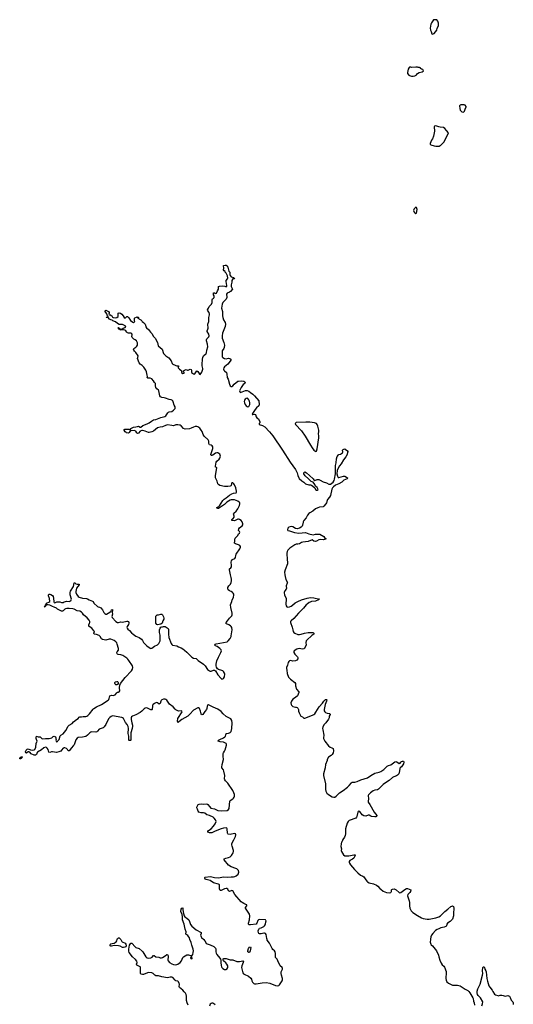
# Model space of a CAD drawing. Header units: inches. Extents: x 2221556 to 2384305, y 723442 to 892241.
# Tile 34 of 53: x 2289969 to 2301784, y 828452 to 852015. Entities that reach past the tile are written whole.
import ezdxf

# ---------------------------------------------------------------- set-up
doc = ezdxf.new("R2010")
doc.units = ezdxf.units.IN
doc.header["$MEASUREMENT"] = 0
for name, color, linetype in [('C2883', 7, 'Continuous'), ('C2892', 7, 'Continuous'), ('C2893', 7, 'Continuous'), ('C2894', 7, 'Continuous'), ('C2895', 7, 'Continuous'), ('C3802', 7, 'Continuous'), ('C3803', 7, 'Continuous'), ('C3804', 7, 'Continuous')]:
    doc.layers.add(name, color=color, linetype=linetype)

msp = doc.modelspace()

# ---------------------------------------------------------------- linework, layer by layer
at = {"layer": 'C2883', "color": 6, "elevation": 200}
msp.add_lwpolyline([(2290000, 834334), (2289990, 834326), (2289969, 834329), (2289975, 834350), (2289992, 834370), (2290000, 834374)], dxfattribs=at)
at = {"layer": 'C2892', "color": 6, "elevation": 200}
for points in [[(2292389, 830000), (2292390, 829999), (2292415, 829955), (2292425, 829945), (2292490, 829912), (2292510, 829887), (2292516, 829870), (2292516, 829850), (2292506, 829830), (2292484, 829816), (2292450, 829810), (2292430, 829815), (2292370, 829847), (2292330, 829854), (2292230, 829857), (2292170, 829841), (2292150, 829841), (2292133, 829850), (2292134, 829870), (2292142, 829890), (2292150, 829896), (2292179, 829910), (2292230, 829918), (2292275, 829945), (2292291, 829969), (2292298, 830000)], [(2293999, 828430), (2293974, 828490), (2293959, 828539), (2293958, 828570), (2293964, 828644), (2293955, 828690), (2293938, 828718), (2293906, 828750), (2293877, 828790), (2293796, 828850), (2293789, 828870), (2293794, 828930), (2293789, 828950), (2293767, 828990), (2293750, 829003), (2293710, 829015), (2293690, 829026), (2293634, 829090), (2293610, 829102), (2293570, 829104), (2293510, 829088), (2293373, 829113), (2293290, 829136), (2293230, 829137), (2293206, 829146), (2293165, 829190), (2293130, 829202), (2293050, 829209), (2293030, 829206), (2292930, 829165), (2292910, 829162), (2292879, 829170), (2292863, 829190), (2292859, 829210), (2292863, 829330), (2292859, 829339), (2292851, 829351), (2292770, 829390), (2292765, 829410), (2292779, 829450), (2292770, 829485), (2292741, 829521), (2292670, 829589), (2292592, 829690), (2292584, 829724), (2292581, 829770), (2292596, 829864), (2292610, 829894), (2292630, 829915), (2292650, 829913), (2292730, 829827), (2292750, 829815), (2292830, 829787), (2292901, 829721), (2292913, 829710), (2292990, 829587), (2293010, 829567), (2293030, 829561), (2293059, 829559), (2293110, 829565), (2293137, 829583), (2293170, 829616), (2293190, 829619), (2293230, 829587), (2293298, 829578), (2293330, 829565), (2293365, 829565), (2293390, 829573), (2293472, 829628), (2293490, 829646), (2293510, 829645), (2293520, 829610), (2293520, 829570), (2293514, 829530), (2293514, 829510), (2293520, 829490), (2293555, 829455), (2293610, 829417), (2293650, 829401), (2293697, 829397), (2293730, 829401), (2293750, 829410), (2293808, 829450), (2293838, 829490), (2293870, 829570), (2293891, 829590), (2293930, 829612), (2293970, 829632), (2294010, 829636), (2294090, 829611), (2294110, 829641), (2294121, 829690), (2294127, 829730), (2294123, 829770), (2294086, 829870), (2294072, 829932), (2294045, 830000)], [(2294373, 830000), (2294404, 829970), (2294433, 829913), (2294458, 829898), (2294530, 829876), (2294617, 829837), (2294657, 829797), (2294664, 829770), (2294665, 829710), (2294673, 829673), (2294690, 829641), (2294759, 829559), (2294774, 829534), (2294781, 829510), (2294780, 829450), (2294790, 829378), (2294798, 829350), (2294810, 829331), (2294830, 829311), (2294870, 829286), (2294910, 829283), (2294930, 829291), (2294949, 829330), (2294947, 829370), (2294929, 829410), (2294905, 829445), (2294849, 829490), (2294839, 829510), (2294838, 829530), (2294842, 829538), (2294855, 829545), (2294910, 829547), (2295010, 829519), (2295070, 829519), (2295170, 829479), (2295230, 829479), (2295310, 829491), (2295322, 829470), (2295318, 829450), (2295304, 829410), (2295282, 829370), (2295275, 829330), (2295308, 829208), (2295324, 829184), (2295340, 829170), (2295444, 829124), (2295501, 829081), (2295517, 829057), (2295529, 829010), (2295542, 828982), (2295570, 828951), (2295590, 828939), (2295630, 828940), (2295770, 828969), (2295870, 828972), (2295954, 828954), (2296090, 828904), (2296150, 828894), (2296170, 828899), (2296190, 828918), (2296251, 829010), (2296258, 829030), (2296261, 829070), (2296233, 829150), (2296224, 829190), (2296231, 829229), (2296256, 829290), (2296256, 829310), (2296250, 829330), (2296202, 829370), (2296151, 829491), (2296130, 829530), (2296094, 829574), (2296090, 829590), (2296095, 829670), (2296085, 829710), (2296071, 829730), (2296030, 829766), (2296011, 829790), (2295950, 829916), (2295894, 829990), (2295890, 830000)], [(2299798, 830000), (2299797, 829937), (2299807, 829890), (2299817, 829877), (2299850, 829851), (2299945, 829730), (2299990, 829626), (2300000, 829590)], [(2294650, 828443), (2294610, 828471), (2294590, 828478), (2294570, 828479), (2294550, 828472), (2294530, 828454), (2294513, 828410)]]:
    msp.add_lwpolyline(points, dxfattribs=at)
for points in [[(2295450, 829690), (2295433, 829710), (2295431, 829730), (2295449, 829790), (2295470, 829818), (2295490, 829824), (2295503, 829810), (2295484, 829730), (2295470, 829695)], [(2294070, 829589), (2294056, 829570), (2294062, 829550), (2294070, 829544), (2294090, 829539), (2294100, 829550), (2294090, 829589)]]:
    msp.add_lwpolyline(points, close=True, dxfattribs=at)
at = {"layer": 'C2893', "color": 6, "elevation": 200}
for points in [[(2295890, 830000), (2295881, 830030), (2295870, 830123), (2295850, 830150), (2295830, 830155), (2295810, 830154), (2295750, 830139), (2295710, 830136), (2295689, 830149), (2295684, 830164), (2295679, 830210), (2295690, 830247), (2295700, 830260), (2295710, 830270), (2295750, 830282), (2295810, 830311), (2295830, 830326), (2295846, 830350), (2295854, 830370), (2295864, 830424), (2295865, 830450), (2295860, 830460), (2295849, 830470), (2295710, 830480), (2295686, 830470), (2295670, 830454), (2295647, 830393), (2295627, 830373), (2295490, 830350), (2295457, 830357), (2295445, 830370), (2295445, 830390), (2295469, 830471), (2295475, 830570), (2295466, 830606), (2295453, 830633), (2295370, 830750), (2295373, 830770), (2295409, 830810), (2295403, 830830), (2295382, 830842), (2295330, 830861), (2295290, 830885), (2295266, 830906), (2295121, 831081), (2295070, 831168), (2295050, 831176), (2294990, 831155), (2294979, 831159), (2294970, 831166), (2294947, 831207), (2294930, 831220), (2294910, 831223), (2294870, 831214), (2294810, 831180), (2294790, 831174), (2294770, 831179), (2294755, 831215), (2294753, 831310), (2294742, 831322), (2294726, 831330), (2294610, 831359), (2294530, 831415), (2294430, 831440), (2294412, 831450), (2294398, 831470), (2294404, 831490), (2294408, 831492), (2294530, 831510), (2294570, 831506), (2294630, 831490), (2294730, 831481), (2294770, 831486), (2294850, 831505), (2294950, 831498), (2295030, 831503), (2295090, 831500), (2295121, 831510), (2295152, 831530), (2295195, 831570), (2295209, 831590), (2295213, 831610), (2295203, 831650), (2295169, 831690), (2295145, 831705), (2295030, 831740), (2294970, 831785), (2294866, 831910), (2294863, 831930), (2294899, 831950), (2294970, 831964), (2295010, 831982), (2295036, 832010), (2295080, 832080), (2295089, 832110), (2295089, 832130), (2295053, 832233), (2295047, 832270), (2295049, 832290), (2295060, 832330), (2295094, 832390), (2295132, 832470), (2295139, 832510), (2295134, 832534), (2295110, 832541), (2295010, 832517), (2294962, 832522), (2294950, 832530), (2294943, 832550), (2294937, 832650), (2294926, 832666), (2294910, 832672), (2294850, 832668), (2294790, 832650), (2294650, 832596), (2294570, 832558), (2294550, 832554), (2294515, 832555), (2294473, 832570), (2294472, 832590), (2294491, 832610), (2294549, 832651), (2294610, 832717), (2294649, 832770), (2294668, 832830), (2294656, 832870), (2294625, 832910), (2294602, 832930), (2294510, 832972), (2294450, 832988), (2294402, 833022), (2294371, 833031), (2294310, 833031), (2294256, 833050), (2294239, 833070), (2294223, 833123), (2294209, 833150), (2294206, 833170), (2294242, 833230), (2294261, 833239), (2294310, 833248), (2294370, 833240), (2294450, 833247), (2294474, 833234), (2294510, 833182), (2294547, 833147), (2294630, 833126), (2294710, 833091), (2294790, 833081), (2294931, 833089), (2294970, 833110), (2294982, 833138), (2294999, 833310), (2295007, 833330), (2295072, 833368), (2295090, 833384), (2295104, 833410), (2295109, 833431), (2295108, 833470), (2295096, 833510), (2295070, 833567), (2294950, 833744), (2294930, 833768), (2294896, 833796), (2294880, 833820), (2294874, 833850), (2294880, 833930), (2294858, 834030), (2294845, 834065), (2294807, 834110), (2294806, 834130), (2294815, 834190), (2294849, 834310), (2294837, 834390), (2294836, 834450), (2294844, 834470), (2294874, 834510), (2294890, 834543), (2294915, 834650), (2294915, 834675), (2294909, 834690), (2294850, 834723), (2294770, 834734), (2294722, 834750), (2294730, 834770), (2294758, 834790), (2294850, 834830), (2294881, 834850), (2294895, 834870), (2294910, 834930), (2294930, 834936), (2294970, 834938), (2294990, 834945), (2295010, 834959), (2295030, 834984), (2295050, 835050), (2295057, 835190), (2295046, 835246), (2295021, 835281), (2295010, 835291), (2294910, 835339), (2294842, 835402), (2294790, 835457), (2294710, 835518), (2294601, 835561), (2294490, 835617), (2294470, 835617), (2294453, 835590), (2294445, 835530), (2294437, 835510), (2294398, 835462), (2294350, 835386), (2294330, 835383), (2294310, 835404), (2294296, 835470), (2294271, 835530), (2294250, 835547), (2294230, 835547), (2294127, 835490), (2294044, 835396), (2293990, 835346), (2293849, 835271), (2293814, 835246), (2293770, 835204), (2293750, 835194), (2293743, 835230), (2293753, 835290), (2293854, 835450), (2293850, 835465), (2293832, 835472), (2293770, 835471), (2293740, 835480), (2293710, 835496), (2293690, 835513), (2293641, 835570), (2293557, 835637), (2293490, 835727), (2293470, 835745), (2293450, 835755), (2293430, 835758), (2293410, 835755), (2293370, 835737), (2293356, 835724), (2293346, 835710), (2293330, 835650), (2293310, 835635), (2293270, 835668), (2293250, 835672), (2293230, 835668), (2293192, 835650), (2293164, 835630), (2293150, 835610), (2293146, 835594), (2293138, 835510), (2293130, 835500), (2293110, 835500), (2293030, 835540), (2293010, 835543), (2292970, 835535), (2292950, 835524), (2292892, 835468), (2292850, 835439), (2292750, 835382), (2292670, 835351), (2292647, 835333), (2292638, 835310), (2292639, 835270), (2292653, 835190), (2292671, 835130), (2292672, 835110), (2292661, 835050), (2292630, 834950), (2292632, 834870), (2292627, 834807), (2292628, 834772), (2292617, 834763), (2292590, 834764), (2292584, 834770), (2292581, 834870), (2292569, 834930), (2292573, 835050), (2292564, 835104), (2292543, 835150), (2292498, 835198), (2292450, 835295), (2292430, 835311), (2292410, 835319), (2292190, 835355), (2292158, 835342), (2292130, 835312), (2292115, 835305), (2292096, 835284), (2292030, 835151), (2291990, 835091), (2291965, 835070), (2291893, 835047), (2291870, 835035), (2291834, 834986), (2291813, 834970), (2291790, 834964), (2291690, 834971), (2291673, 834967), (2291650, 834951), (2291592, 834890), (2291550, 834864), (2291470, 834844), (2291370, 834834), (2291342, 834818), (2291316, 834784), (2291270, 834664), (2291250, 834636), (2291206, 834590), (2291150, 834521), (2291130, 834515), (2291113, 834553), (2291090, 834577), (2291051, 834591), (2291030, 834590), (2291010, 834579), (2290972, 834530), (2290950, 834511), (2290902, 834490), (2290850, 834480), (2290750, 834496), (2290727, 834493), (2290690, 834476), (2290670, 834483), (2290651, 834551), (2290630, 834585), (2290610, 834601), (2290590, 834602), (2290550, 834590), (2290490, 834541), (2290391, 834489), (2290384, 834476), (2290371, 834430), (2290350, 834417), (2290318, 834418), (2290246, 834446), (2290210, 834484), (2290190, 834495), (2290170, 834491), (2290130, 834465), (2290112, 834472), (2290110, 834490), (2290124, 834530), (2290150, 834556), (2290170, 834562), (2290230, 834542), (2290270, 834536), (2290317, 834543), (2290334, 834550), (2290352, 834608), (2290364, 834696), (2290389, 834750), (2290369, 834789), (2290362, 834810), (2290362, 834838), (2290370, 834871), (2290410, 834855), (2290456, 834850), (2290470, 834842), (2290490, 834818), (2290510, 834808), (2290590, 834816), (2290614, 834810), (2290671, 834809), (2290735, 834825), (2290770, 834858), (2290790, 834865), (2290810, 834862), (2290822, 834850), (2290831, 834830), (2290831, 834810), (2290838, 834790), (2290832, 834770), (2290850, 834734), (2290870, 834742), (2290881, 834759), (2290914, 834790), (2290940, 834880), (2290950, 834892), (2291010, 834925), (2291070, 835006), (2291131, 835109), (2291151, 835129), (2291225, 835175), (2291255, 835210), (2291329, 835270), (2291370, 835290), (2291390, 835321), (2291410, 835331), (2291450, 835331), (2291490, 835341), (2291550, 835337), (2291575, 835345), (2291598, 835362), (2291638, 835402), (2291726, 835514), (2291743, 835530), (2291810, 835570), (2291930, 835624), (2292083, 835730), (2292102, 835750), (2292112, 835770), (2292130, 835830), (2292150, 835843), (2292170, 835847), (2292210, 835844), (2292232, 835848), (2292250, 835860), (2292290, 835905), (2292310, 835919), (2292330, 835919), (2292350, 835927), (2292367, 835950), (2292367, 835970), (2292355, 836010), (2292356, 836030), (2292368, 836092), (2292385, 836130), (2292494, 836270), (2292645, 836430), (2292667, 836473), (2292674, 836510), (2292669, 836550), (2292583, 836683), (2292559, 836710), (2292533, 836733), (2292436, 836796), (2292390, 836815), (2292326, 836826), (2292312, 836832), (2292303, 836843), (2292297, 836870), (2292301, 836890), (2292332, 836930), (2292335, 836965), (2292305, 837070), (2292290, 837099), (2292270, 837123), (2292230, 837158), (2292150, 837194), (2292109, 837191), (2292030, 837169), (2291950, 837185), (2291930, 837198), (2291893, 837253), (2291870, 837277), (2291810, 837305), (2291751, 837311), (2291747, 837330), (2291756, 837370), (2291747, 837390), (2291695, 837450), (2291632, 837490), (2291624, 837504), (2291627, 837530), (2291643, 837570), (2291647, 837590), (2291645, 837610), (2291630, 837644), (2291583, 837703), (2291499, 837770), (2291472, 837812), (2291450, 837835), (2291410, 837857), (2291342, 837870), (2291270, 837909), (2291237, 837917), (2291155, 837925), (2291096, 837924), (2291062, 837918), (2291049, 837911), (2291010, 837865), (2290990, 837857), (2290970, 837862), (2290906, 837890), (2290873, 837910), (2290850, 837931), (2290790, 837952), (2290755, 837975), (2290690, 838005), (2290650, 838014), (2290626, 838014), (2290602, 838002), (2290594, 838006), (2290599, 837999), (2290596, 837990), (2290590, 837979), (2290581, 837979), (2290570, 837958), (2290566, 837966), (2290570, 837982), (2290578, 837982), (2290575, 837990), (2290585, 837995), (2290590, 838010), (2290604, 838016), (2290604, 838030), (2290616, 838050), (2290630, 838061), (2290670, 838077), (2290687, 838093), (2290684, 838164), (2290656, 838230), (2290659, 838250), (2290675, 838265), (2290690, 838268), (2290718, 838258), (2290752, 838232), (2290768, 838210), (2290780, 838170), (2290786, 838086), (2290791, 838071), (2290810, 838063), (2290858, 838082), (2290890, 838084), (2290930, 838082), (2290970, 838066), (2290990, 838064), (2291008, 838070), (2291030, 838086), (2291065, 838095), (2291090, 838099), (2291150, 838095), (2291170, 838099), (2291190, 838110), (2291203, 838130), (2291205, 838150), (2291178, 838250), (2291175, 838310), (2291184, 838336), (2291258, 838450), (2291270, 838542), (2291290, 838541), (2291316, 838516), (2291345, 838505), (2291376, 838504), (2291391, 838510), (2291392, 838490), (2291331, 838409), (2291310, 838330), (2291314, 838310), (2291332, 838270), (2291370, 838213), (2291396, 838196), (2291470, 838173), (2291570, 838167), (2291590, 838159), (2291632, 838132), (2291710, 838103), (2291725, 838090), (2291747, 838050), (2291830, 837974), (2291850, 837963), (2291878, 837958), (2291910, 837938), (2291950, 837893), (2291986, 837826), (2292010, 837801), (2292030, 837790), (2292050, 837790), (2292126, 837834), (2292157, 837863), (2292170, 837891), (2292190, 837902), (2292193, 837873), (2292186, 837834), (2292190, 837790), (2292178, 837730), (2292183, 837710), (2292270, 837611), (2292310, 837591), (2292330, 837590), (2292390, 837606), (2292430, 837596), (2292530, 837619), (2292550, 837620), (2292574, 837614), (2292582, 837590), (2292580, 837570), (2292570, 837542), (2292539, 837490), (2292535, 837470), (2292539, 837450), (2292556, 837430), (2292597, 837397), (2292643, 837343), (2292687, 837307), (2292750, 837264), (2292827, 837230), (2292884, 837190), (2292910, 837161), (2292929, 837109), (2293010, 837032), (2293090, 836977), (2293110, 836970), (2293130, 836975), (2293199, 837021), (2293264, 837056), (2293299, 837090), (2293328, 837150), (2293335, 837190), (2293334, 837286), (2293318, 837350), (2293313, 837390), (2293315, 837410), (2293328, 837452), (2293346, 837474), (2293370, 837486), (2293390, 837486), (2293414, 837494), (2293450, 837490), (2293522, 837442), (2293530, 837430), (2293530, 837310), (2293541, 837230), (2293593, 837090), (2293610, 837063), (2293630, 837050), (2293730, 837031), (2293770, 837008), (2293830, 836983), (2293875, 836955), (2293910, 836930), (2293970, 836877), (2294090, 836759), (2294130, 836737), (2294190, 836727), (2294238, 836678), (2294370, 836588), (2294411, 836551), (2294467, 836467), (2294510, 836432), (2294530, 836424), (2294550, 836423), (2294610, 836447), (2294630, 836445), (2294655, 836435), (2294710, 836339), (2294790, 836245), (2294810, 836236), (2294830, 836237), (2294849, 836251), (2294870, 836292), (2294875, 836350), (2294870, 836374), (2294850, 836415), (2294833, 836430), (2294810, 836440), (2294724, 836464), (2294700, 836480), (2294677, 836517), (2294672, 836550), (2294672, 836590), (2294689, 836670), (2294724, 836756), (2294785, 836870), (2294797, 836910), (2294793, 836933), (2294761, 836970), (2294695, 837015), (2294653, 837030), (2294637, 837050), (2294645, 837070), (2294670, 837081), (2294850, 837107), (2294932, 837130), (2294959, 837150), (2295007, 837210), (2295028, 837250), (2295034, 837270), (2295052, 837410), (2295043, 837470), (2295031, 837491), (2295011, 837511), (2294975, 837535), (2294918, 837558), (2294899, 837570), (2294907, 837590), (2294945, 837630), (2294990, 837696), (2295046, 837750), (2295058, 837770), (2295058, 837810), (2295021, 837950), (2295016, 838010), (2295027, 838053), (2295046, 838090), (2295056, 838130), (2295087, 838190), (2295095, 838250), (2295092, 838270), (2295082, 838290), (2295064, 838310), (2295033, 838330), (2294987, 838350), (2294962, 838370), (2294952, 838390), (2294952, 838430), (2294972, 838468), (2294999, 838490), (2295015, 838510), (2295030, 838550), (2295038, 838590), (2295038, 838630), (2295032, 838668), (2295012, 838730), (2295000, 838810), (2294987, 838850), (2294992, 838870), (2295022, 838898), (2295036, 838924), (2295038, 838950), (2295029, 839030), (2295037, 839063), (2295065, 839095), (2295117, 839123), (2295135, 839145), (2295141, 839190), (2295154, 839226), (2295235, 839350), (2295252, 839390), (2295253, 839410), (2295241, 839430), (2295204, 839450), (2295131, 839471), (2295109, 839490), (2295109, 839510), (2295116, 839530), (2295117, 839570), (2295129, 839610), (2295147, 839633), (2295189, 839670), (2295209, 839711), (2295228, 839730), (2295238, 839750), (2295228, 839770), (2295209, 839789), (2295213, 839830), (2295227, 839853), (2295290, 839903), (2295306, 839930), (2295309, 839950), (2295297, 839997), (2295294, 840000)], [(2296755, 840000), (2296752, 839990), (2296740, 839920), (2296728, 839892), (2296710, 839873), (2296670, 839849), (2296610, 839834), (2296570, 839840), (2296510, 839877), (2296470, 839887), (2296412, 839870), (2296389, 839850), (2296375, 839810), (2296388, 839790), (2296430, 839782), (2296550, 839746), (2296650, 839729), (2296810, 839744), (2296890, 839710), (2296990, 839685), (2297050, 839703), (2297150, 839699), (2297247, 839650), (2297266, 839626), (2297306, 839590), (2297242, 839570), (2297173, 839573), (2297130, 839567), (2297070, 839534), (2297050, 839528), (2297012, 839532), (2296970, 839567), (2296870, 839528), (2296746, 839514), (2296717, 839503), (2296663, 839470), (2296630, 839462), (2296590, 839460), (2296554, 839446), (2296436, 839364), (2296390, 839322), (2296370, 839290), (2296361, 839250), (2296372, 839092), (2296381, 839030), (2296380, 838990), (2296326, 838850), (2296310, 838790), (2296313, 838730), (2296321, 838690), (2296342, 838622), (2296376, 838550), (2296373, 838530), (2296350, 838470), (2296348, 838448), (2296355, 838410), (2296349, 838390), (2296314, 838350), (2296297, 838310), (2296310, 838244), (2296344, 838170), (2296348, 838150), (2296341, 838030), (2296346, 837990), (2296366, 837966), (2296390, 837959), (2296430, 837962), (2296470, 837978), (2296500, 838000), (2296563, 838057), (2296630, 838093), (2296714, 838130), (2296846, 838170), (2296930, 838186), (2297010, 838182), (2297142, 838150), (2297130, 838144), (2297121, 838130), (2297050, 838101), (2296952, 838088), (2296922, 838078), (2296895, 838065), (2296850, 838030), (2296827, 838010), (2296762, 837930), (2296641, 837810), (2296530, 837684), (2296465, 837630), (2296450, 837610), (2296448, 837590), (2296490, 837478), (2296503, 837410), (2296515, 837375), (2296534, 837350), (2296556, 837336), (2296630, 837305), (2296670, 837301), (2296710, 837306), (2296789, 837330), (2296870, 837348), (2296953, 837353), (2296987, 837347), (2297000, 837340), (2297011, 837330), (2297011, 837310), (2296963, 837277), (2296840, 837170), (2296829, 837150), (2296821, 837110), (2296824, 837050), (2296778, 836962), (2296770, 836955), (2296730, 836953), (2296670, 836965), (2296630, 836962), (2296602, 836950), (2296541, 836910), (2296528, 836890), (2296530, 836870), (2296555, 836830), (2296617, 836770), (2296627, 836750), (2296623, 836717), (2296606, 836690), (2296590, 836677), (2296570, 836670), (2296510, 836662), (2296450, 836681), (2296426, 836674), (2296410, 836659), (2296395, 836630), (2296381, 836570), (2296354, 836510), (2296352, 836490), (2296362, 836450), (2296367, 836370), (2296403, 836283), (2296411, 836270), (2296451, 836231), (2296557, 836150), (2296571, 836130), (2296571, 836070), (2296597, 835990), (2296651, 835930), (2296654, 835910), (2296615, 835830), (2296568, 835792), (2296510, 835755), (2296488, 835730), (2296475, 835710), (2296462, 835670), (2296464, 835630), (2296475, 835610), (2296510, 835579), (2296570, 835565), (2296590, 835565), (2296610, 835558), (2296630, 835542), (2296645, 835510), (2296646, 835470), (2296658, 835430), (2296698, 835350), (2296738, 835330), (2296770, 835302), (2296790, 835301), (2296977, 835370), (2297013, 835387), (2297034, 835406), (2297059, 835441), (2297137, 835570), (2297219, 835661), (2297250, 835706), (2297290, 835743), (2297310, 835750), (2297319, 835739), (2297316, 835710), (2297278, 835630), (2297254, 835510), (2297255, 835475), (2297269, 835449), (2297290, 835433), (2297330, 835422), (2297390, 835414), (2297401, 835390), (2297379, 835350), (2297375, 835310), (2297364, 835276), (2297298, 835190), (2297256, 835144), (2297226, 835090), (2297219, 835050), (2297221, 835021), (2297252, 834890), (2297241, 834830), (2297243, 834810), (2297269, 834750), (2297359, 834639), (2297403, 834603), (2297438, 834590), (2297471, 834570), (2297477, 834517), (2297472, 834470), (2297447, 834430), (2297425, 834410), (2297361, 834370), (2297328, 834312), (2297326, 834290), (2297288, 834192), (2297281, 834110), (2297239, 833970), (2297237, 833930), (2297287, 833730), (2297286, 833634), (2297290, 833590), (2297299, 833550), (2297324, 833504), (2297359, 833470), (2297450, 833420), (2297488, 833408), (2297510, 833411), (2297544, 833430), (2297597, 833490), (2297625, 833515), (2297710, 833567), (2297812, 833650), (2297857, 833690), (2297910, 833755), (2297930, 833764), (2297990, 833765), (2298050, 833782), (2298137, 833823), (2298290, 833875), (2298370, 833928), (2298470, 833984), (2298570, 834008), (2298610, 834025), (2298687, 834073), (2298763, 834150), (2298794, 834166), (2298855, 834185), (2298950, 834252), (2298970, 834259), (2298994, 834254), (2299050, 834213), (2299076, 834224), (2299093, 834250), (2299110, 834265), (2299130, 834274), (2299154, 834274), (2299167, 834250), (2299154, 834206), (2299105, 834135), (2299077, 834110), (2299070, 834097), (2299053, 833990), (2299044, 833970), (2299010, 833934), (2298990, 833919), (2298924, 833896), (2298890, 833877), (2298815, 833810), (2298745, 833770), (2298670, 833713), (2298558, 833602), (2298532, 833588), (2298470, 833576), (2298430, 833559), (2298366, 833510), (2298316, 833464), (2298310, 833450), (2298317, 833370), (2298308, 833310), (2298313, 833290), (2298351, 833231), (2298450, 833050), (2298519, 832970), (2298513, 832950), (2298490, 832942), (2298470, 832940), (2298388, 832948), (2298370, 832952), (2298330, 832975), (2298310, 832981), (2298250, 832957), (2298210, 832965), (2298167, 832987), (2298110, 833064), (2298090, 833077), (2298070, 833069), (2298062, 833050), (2298042, 832950), (2298030, 832930), (2298011, 832910), (2297856, 832850), (2297828, 832830), (2297807, 832790), (2297769, 832651), (2297764, 832590), (2297767, 832530), (2297760, 832490), (2297743, 832450), (2297706, 832394), (2297688, 832350), (2297675, 832330), (2297662, 832290), (2297657, 832230), (2297670, 832170), (2297667, 832130), (2297670, 832110), (2297720, 832030), (2297750, 832007), (2297850, 832001), (2297970, 832030), (2298002, 832030), (2298002, 832010), (2297966, 831950), (2297935, 831925), (2297873, 831890), (2297858, 831870), (2297853, 831850), (2297862, 831830), (2297890, 831790), (2297981, 831681), (2298059, 831599), (2298130, 831544), (2298181, 831521), (2298203, 831503), (2298238, 831458), (2298275, 831395), (2298290, 831379), (2298330, 831362), (2298437, 831337), (2298510, 831302), (2298541, 831281), (2298586, 831226), (2298610, 831210), (2298670, 831158), (2298750, 831128), (2298830, 831122), (2298850, 831128), (2298860, 831140), (2298865, 831150), (2298869, 831190), (2298878, 831202), (2298890, 831211), (2298930, 831215), (2298978, 831190), (2299050, 831126), (2299070, 831123), (2299090, 831127), (2299190, 831201), (2299230, 831223), (2299250, 831223), (2299292, 831210), (2299330, 831191), (2299322, 831150), (2299310, 831129), (2299262, 831078), (2299254, 831050), (2299291, 830930), (2299296, 830890), (2299297, 830810), (2299308, 830750), (2299339, 830690), (2299380, 830650), (2299490, 830573), (2299590, 830519), (2299630, 830507), (2299725, 830490), (2299770, 830488), (2299930, 830522), (2299998, 830542), (2300000, 830544)], [(2290000, 834374), (2290010, 834378), (2290030, 834376), (2290034, 834370), (2290022, 834350), (2290000, 834334)], [(2294045, 830000), (2294030, 830040), (2294010, 830078), (2293990, 830102), (2293947, 830130), (2293950, 830190), (2293929, 830250), (2293904, 830370), (2293865, 830470), (2293866, 830546), (2293860, 830600), (2293827, 830670), (2293833, 830730), (2293850, 830753), (2293870, 830761), (2293877, 830750), (2293871, 830709), (2293886, 830626), (2293905, 830565), (2293923, 830543), (2293970, 830516), (2294015, 830475), (2294036, 830436), (2294061, 830361), (2294090, 830322), (2294190, 830233), (2294310, 830170), (2294312, 830150), (2294299, 830110), (2294309, 830070), (2294322, 830050), (2294373, 830000)], [(2300000, 830258), (2299959, 830241), (2299924, 830216), (2299854, 830150), (2299824, 830110), (2299807, 830070), (2299798, 830010), (2299798, 830000)], [(2292298, 830000), (2292300, 830010), (2292310, 830030), (2292330, 830046), (2292350, 830044), (2292389, 830000)]]:
    msp.add_lwpolyline(points, dxfattribs=at)
for points in [[(2293270, 837535), (2293250, 837539), (2293231, 837570), (2293224, 837710), (2293230, 837738), (2293245, 837755), (2293250, 837771), (2293289, 837771), (2293350, 837791), (2293370, 837791), (2293390, 837770), (2293400, 837740), (2293410, 837726), (2293421, 837690), (2293421, 837670), (2293392, 837630), (2293377, 837570), (2293350, 837546)], [(2292290, 836094), (2292270, 836099), (2292253, 836110), (2292245, 836135), (2292249, 836151), (2292264, 836170), (2292290, 836179), (2292310, 836176), (2292318, 836170), (2292328, 836150), (2292326, 836130), (2292310, 836103)]]:
    msp.add_lwpolyline(points, close=True, dxfattribs=at)
at = {"layer": 'C2894', "color": 6}
for points, elevation in [([(2300000, 849453), (2299950, 849466), (2299910, 849473), (2299894, 849470), (2299886, 849450), (2299895, 849350), (2299875, 849230), (2299853, 849167), (2299827, 849130), (2299807, 849090), (2299794, 849050), (2299797, 849037), (2299810, 849017), (2299890, 848996), (2299930, 848991), (2300000, 848992)], 300), ([(2295294, 840000), (2295270, 840029), (2295230, 840056), (2295210, 840063), (2295190, 840063), (2295144, 840036), (2295110, 840025), (2295050, 840029), (2295043, 840043), (2295042, 840050), (2295079, 840081), (2295101, 840110), (2295105, 840130), (2295083, 840190), (2295091, 840209), (2295150, 840256), (2295177, 840283), (2295193, 840307), (2295231, 840390), (2295239, 840430), (2295234, 840450), (2295220, 840470), (2295192, 840490), (2295150, 840512), (2295110, 840521), (2295030, 840521), (2295010, 840515), (2294925, 840470), (2294870, 840411), (2294820, 840380), (2294755, 840330), (2294730, 840321), (2294710, 840320), (2294681, 840330), (2294705, 840350), (2294735, 840365), (2294755, 840385), (2294833, 840510), (2294860, 840540), (2294910, 840571), (2294990, 840634), (2295050, 840669), (2295090, 840683), (2295150, 840693), (2295158, 840710), (2295157, 840730), (2295143, 840810), (2295110, 840884), (2295093, 840910), (2295070, 840929), (2295050, 840934), (2295039, 840910), (2295032, 840868), (2295023, 840857), (2295010, 840850), (2294950, 840840), (2294870, 840845), (2294759, 840870), (2294726, 840890), (2294713, 840910), (2294693, 840970), (2294655, 841055), (2294657, 841110), (2294689, 841289), (2294679, 841299), (2294664, 841304), (2294659, 841310), (2294657, 841330), (2294670, 841428), (2294687, 841450), (2294741, 841499), (2294758, 841522), (2294772, 841568), (2294769, 841590), (2294756, 841616), (2294735, 841635), (2294710, 841648), (2294690, 841651), (2294658, 841642), (2294590, 841590), (2294570, 841583), (2294549, 841589), (2294545, 841610), (2294548, 841632), (2294593, 841750), (2294595, 841770), (2294590, 841790), (2294573, 841813), (2294550, 841832), (2294510, 841843), (2294499, 841870), (2294496, 841930), (2294482, 841962), (2294387, 842047), (2294360, 842090), (2294339, 842159), (2294310, 842195), (2294281, 842241), (2294234, 842274), (2294210, 842281), (2294170, 842279), (2294130, 842267), (2294070, 842236), (2294030, 842225), (2293930, 842219), (2293889, 842229), (2293834, 842294), (2293810, 842308), (2293792, 842312), (2293750, 842320), (2293710, 842320), (2293650, 842292), (2293607, 842307), (2293510, 842316), (2293458, 842302), (2293390, 842272), (2293330, 842267), (2293270, 842244), (2293173, 842170), (2293130, 842149), (2293070, 842133), (2293050, 842136), (2292970, 842170), (2292910, 842181), (2292890, 842181), (2292854, 842166), (2292810, 842123), (2292790, 842113), (2292770, 842129), (2292749, 842169), (2292710, 842181), (2292650, 842178), (2292618, 842182), (2292590, 842134), (2292570, 842123), (2292529, 842130), (2292519, 842139), (2292490, 842154), (2292472, 842190), (2292469, 842210), (2292482, 842218), (2292590, 842212), (2292610, 842194), (2292628, 842230), (2292693, 842267), (2292750, 842270), (2292790, 842283), (2292810, 842284), (2292850, 842263), (2292870, 842260), (2292917, 842303), (2293017, 842343), (2293070, 842371), (2293124, 842410), (2293170, 842436), (2293230, 842448), (2293350, 842498), (2293440, 842520), (2293464, 842536), (2293515, 842605), (2293530, 842619), (2293550, 842628), (2293610, 842640), (2293654, 842670), (2293690, 842710), (2293694, 842730), (2293688, 842750), (2293663, 842790), (2293645, 842870), (2293633, 842893), (2293623, 842903), (2293596, 842916), (2293549, 842929), (2293461, 842961), (2293430, 842968), (2293370, 842973), (2293336, 842990), (2293327, 843010), (2293303, 843130), (2293288, 843148), (2293250, 843179), (2293227, 843210), (2293219, 843250), (2293220, 843310), (2293196, 843336), (2293174, 843374), (2293130, 843419), (2293093, 843433), (2293038, 843438), (2293023, 843450), (2293026, 843474), (2293023, 843510), (2293006, 843586), (2292989, 843629), (2292939, 843699), (2292899, 843739), (2292855, 843770), (2292830, 843800), (2292792, 843910), (2292793, 843930), (2292806, 843970), (2292752, 844050), (2292719, 844079), (2292698, 844110), (2292692, 844130), (2292697, 844143), (2292750, 844180), (2292776, 844204), (2292789, 844230), (2292791, 844250), (2292785, 844285), (2292767, 844327), (2292735, 844355), (2292704, 844370), (2292661, 844410), (2292656, 844430), (2292664, 844470), (2292655, 844495), (2292630, 844514), (2292570, 844514), (2292550, 844521), (2292530, 844537), (2292507, 844567), (2292484, 844584), (2292450, 844590), (2292370, 844588), (2292362, 844602), (2292342, 844610), (2292338, 844618), (2292315, 844630), (2292330, 844645), (2292361, 844621), (2292390, 844611), (2292410, 844611), (2292445, 844635), (2292495, 844650), (2292509, 844670), (2292495, 844690), (2292430, 844724), (2292370, 844717), (2292350, 844724), (2292310, 844747), (2292265, 844785), (2292201, 844810), (2292184, 844824), (2292150, 844832), (2292119, 844850), (2292090, 844888), (2292054, 844886), (2292042, 844890), (2292050, 844898), (2292070, 844894), (2292082, 844898), (2292086, 844910), (2292070, 844926), (2292054, 844974), (2292015, 845030), (2292015, 845050), (2292030, 845061), (2292096, 845030), (2292111, 845009), (2292111, 844989), (2292105, 844970), (2292110, 844954), (2292130, 844958), (2292160, 844940), (2292171, 844930), (2292190, 844898), (2292210, 844885), (2292270, 844879), (2292295, 844885), (2292329, 844910), (2292329, 844991), (2292350, 844996), (2292382, 844990), (2292411, 844971), (2292447, 844930), (2292470, 844885), (2292490, 844876), (2292530, 844914), (2292550, 844914), (2292581, 844881), (2292620, 844820), (2292650, 844791), (2292690, 844772), (2292707, 844773), (2292726, 844790), (2292718, 844810), (2292718, 844870), (2292723, 844877), (2292762, 844898), (2292770, 844914), (2292778, 844898), (2292810, 844894), (2292814, 844890), (2292798, 844882), (2292794, 844870), (2292870, 844832), (2292892, 844810), (2292902, 844790), (2292931, 844771), (2292945, 844750), (2292970, 844730), (2292983, 844703), (2292988, 844668), (2293002, 844642), (2293050, 844599), (2293096, 844536), (2293136, 844496), (2293164, 844444), (2293215, 844390), (2293264, 844290), (2293287, 844210), (2293379, 844130), (2293410, 844025), (2293470, 843971), (2293542, 843922), (2293598, 843850), (2293616, 843790), (2293633, 843773), (2293690, 843750), (2293710, 843736), (2293730, 843731), (2293772, 843730), (2293772, 843710), (2293764, 843696), (2293764, 843684), (2293792, 843650), (2293822, 843630), (2293842, 843610), (2293842, 843570), (2293870, 843552), (2293902, 843558), (2293906, 843570), (2293886, 843590), (2293886, 843610), (2293910, 843631), (2293950, 843642), (2293984, 843624), (2294004, 843624), (2294050, 843651), (2294070, 843645), (2294081, 843630), (2294085, 843610), (2294078, 843590), (2294082, 843570), (2294130, 843539), (2294150, 843531), (2294161, 843539), (2294210, 843611), (2294230, 843598), (2294251, 843570), (2294270, 843532), (2294290, 843522), (2294330, 843583), (2294353, 843650), (2294355, 843670), (2294339, 843730), (2294335, 843765), (2294342, 843890), (2294350, 843927), (2294369, 843970), (2294430, 844030), (2294437, 844043), (2294450, 844110), (2294472, 844190), (2294466, 844250), (2294441, 844330), (2294441, 844350), (2294450, 844375), (2294492, 844428), (2294501, 844450), (2294492, 844490), (2294458, 844550), (2294454, 844570), (2294473, 844610), (2294478, 844630), (2294476, 844730), (2294494, 844790), (2294497, 844890), (2294514, 844950), (2294515, 844970), (2294506, 845006), (2294470, 845050), (2294466, 845070), (2294490, 845111), (2294506, 845154), (2294561, 845210), (2294573, 845250), (2294573, 845310), (2294587, 845333), (2294610, 845351), (2294623, 845370), (2294627, 845390), (2294622, 845410), (2294610, 845430), (2294607, 845473), (2294610, 845476), (2294630, 845475), (2294650, 845465), (2294678, 845470), (2294702, 845530), (2294728, 845570), (2294728, 845630), (2294750, 845642), (2294830, 845643), (2294877, 845637), (2294910, 845625), (2294923, 845637), (2294929, 845651), (2294909, 845750), (2294909, 845770), (2294943, 845817), (2294947, 845833), (2294945, 845885), (2294930, 845915), (2294915, 845930), (2294909, 845949), (2294886, 845970), (2294886, 845990), (2294863, 846003), (2294850, 846026), (2294853, 846070), (2294849, 846130), (2294890, 846139), (2294910, 846137), (2294928, 846128), (2294950, 846090), (2294977, 845997), (2294996, 845970), (2295002, 845950), (2295001, 845910), (2295010, 845890), (2295030, 845865), (2295090, 845843), (2295106, 845830), (2295111, 845810), (2295068, 845812), (2295050, 845770), (2295046, 845730), (2295029, 845671), (2295027, 845627), (2295059, 845570), (2295013, 845510), (2294990, 845492), (2294931, 845470), (2294919, 845450), (2294918, 845430), (2294930, 845390), (2294924, 845370), (2294907, 845330), (2294890, 845304), (2294833, 845247), (2294819, 845210), (2294801, 845110), (2294823, 845030), (2294827, 844990), (2294825, 844930), (2294832, 844890), (2294851, 844831), (2294885, 844770), (2294892, 844730), (2294885, 844670), (2294827, 844513), (2294813, 844450), (2294815, 844390), (2294855, 844290), (2294867, 844230), (2294864, 844170), (2294857, 844150), (2294816, 844090), (2294812, 844070), (2294819, 844010), (2294814, 843970), (2294818, 843950), (2294830, 843931), (2294870, 843905), (2294910, 843899), (2294970, 843915), (2294998, 843910), (2295025, 843890), (2295021, 843870), (2294985, 843810), (2294948, 843770), (2294870, 843710), (2294854, 843686), (2294848, 843652), (2294855, 843630), (2294870, 843608), (2294915, 843570), (2294927, 843530), (2294935, 843455), (2294959, 843410), (2294993, 843290), (2295010, 843256), (2295030, 843235), (2295050, 843237), (2295070, 843251), (2295104, 843296), (2295190, 843362), (2295210, 843367), (2295270, 843370), (2295330, 843363), (2295355, 843350), (2295364, 843330), (2295356, 843310), (2295318, 843282), (2295266, 843214), (2295235, 843150), (2295230, 843130), (2295234, 843110), (2295250, 843096), (2295270, 843100), (2295290, 843113), (2295370, 843145), (2295410, 843142), (2295450, 843125), (2295497, 843097), (2295551, 843050), (2295590, 843011), (2295690, 842890), (2295700, 842810), (2295690, 842775), (2295633, 842727), (2295602, 842690), (2295541, 842590), (2295534, 842570), (2295550, 842567), (2295590, 842575), (2295611, 842570), (2295631, 842510), (2295647, 842487), (2295681, 842461), (2295717, 842390), (2295719, 842370), (2295698, 842350), (2295701, 842330), (2295783, 842303), (2295833, 842270), (2295950, 842154), (2296030, 842056), (2296263, 841710), (2296444, 841424), (2296573, 841253), (2296612, 841170), (2296627, 841110), (2296647, 841050), (2296656, 841036), (2296719, 840979), (2296770, 840948), (2296809, 840909), (2296890, 840882), (2296930, 840880), (2296950, 840873), (2297022, 840822), (2297032, 840812), (2297051, 840770), (2297070, 840756), (2297090, 840753), (2297115, 840770), (2297090, 840818), (2297053, 840853), (2297031, 840891), (2296990, 840948), (2296946, 840966), (2296930, 840978), (2296879, 841030), (2296800, 841100), (2296782, 841122), (2296769, 841149), (2296770, 841173), (2296790, 841191), (2296833, 841170), (2296909, 841110), (2296995, 841030), (2297010, 841007), (2297030, 840990), (2297089, 841011), (2297130, 841009), (2297159, 840999), (2297236, 840956), (2297310, 840934), (2297370, 840897), (2297390, 840896), (2297410, 840902), (2297438, 840922), (2297469, 840951), (2297493, 840987), (2297504, 841016), (2297525, 841150), (2297530, 841347), (2297541, 841410), (2297550, 841505), (2297570, 841565), (2297600, 841600), (2297610, 841606), (2297650, 841616), (2297694, 841650), (2297706, 841670), (2297698, 841710), (2297710, 841730), (2297730, 841740), (2297750, 841747), (2297761, 841741), (2297790, 841715), (2297831, 841691), (2297814, 841666), (2297804, 841610), (2297776, 841550), (2297719, 841481), (2297666, 841390), (2297625, 841335), (2297583, 841270), (2297567, 841230), (2297562, 841150), (2297573, 841093), (2297590, 841063), (2297610, 841062), (2297719, 841090), (2297750, 841091), (2297793, 841070), (2297816, 841050), (2297811, 841030), (2297730, 840997), (2297676, 840950), (2297606, 840910), (2297530, 840876), (2297481, 840839), (2297457, 840810), (2297442, 840778), (2297410, 840630), (2297385, 840590), (2297335, 840530), (2297325, 840510), (2297314, 840450), (2297298, 840430), (2297247, 840373), (2297230, 840361), (2297148, 840352), (2297104, 840336), (2297051, 840309), (2296986, 840250), (2296910, 840214), (2296890, 840199), (2296859, 840161), (2296823, 840097), (2296766, 840034), (2296755, 840000)], 200)]:
    msp.add_lwpolyline(points, dxfattribs=dict(at, elevation=elevation))
for points, elevation in [([(2299450, 847529), (2299410, 847492), (2299399, 847470), (2299396, 847450), (2299410, 847411), (2299430, 847391), (2299450, 847381), (2299470, 847382), (2299484, 847470), (2299470, 847522)], 300), ([(2295410, 842956), (2295390, 842951), (2295365, 842935), (2295349, 842911), (2295343, 842877), (2295347, 842847), (2295365, 842805), (2295391, 842771), (2295410, 842756), (2295430, 842752), (2295450, 842761), (2295463, 842777), (2295475, 842810), (2295475, 842850), (2295467, 842887), (2295456, 842916), (2295430, 842947)], 200), ([(2296814, 842386), (2296590, 842375), (2296575, 842370), (2296566, 842350), (2296572, 842330), (2296713, 842173), (2296802, 842050), (2296928, 841830), (2296968, 841770), (2297010, 841716), (2297030, 841697), (2297050, 841685), (2297070, 841690), (2297090, 841748), (2297125, 842010), (2297125, 842050), (2297117, 842110), (2297125, 842155), (2297125, 842190), (2297106, 842286), (2297087, 842330), (2297070, 842350), (2297029, 842369), (2296910, 842384)], 300)]:
    msp.add_lwpolyline(points, close=True, dxfattribs=dict(at, elevation=elevation))
at = {"layer": 'C2895', "color": 6, "elevation": 300}
for points in [[(2299930, 852015), (2299895, 852015), (2299871, 852009), (2299823, 851937), (2299811, 851910), (2299793, 851810), (2299803, 851763), (2299821, 851730), (2299830, 851674), (2299850, 851671), (2299890, 851687), (2299950, 851765), (2299965, 851815), (2299993, 851867), (2299997, 851883), (2299993, 851933), (2299978, 851978), (2299950, 852008)], [(2299490, 850882), (2299450, 850882), (2299350, 850869), (2299330, 850879), (2299310, 850882), (2299303, 850877), (2299290, 850869), (2299271, 850830), (2299251, 850750), (2299255, 850730), (2299281, 850690), (2299297, 850677), (2299350, 850661), (2299370, 850661), (2299390, 850667), (2299430, 850673), (2299455, 850685), (2299467, 850693), (2299490, 850731), (2299529, 850751), (2299606, 850770), (2299630, 850782), (2299635, 850795), (2299622, 850822), (2299590, 850828), (2299566, 850850), (2299562, 850862), (2299535, 850875), (2299510, 850875)]]:
    msp.add_lwpolyline(points, close=True, dxfattribs=at)
at = {"layer": 'C3802', "color": 6, "elevation": 200}
for points in [[(2300000, 829590), (2300022, 829510), (2300055, 829435), (2300080, 829400), (2300124, 829364), (2300139, 829339), (2300175, 829235), (2300180, 829210), (2300170, 829070), (2300175, 829030), (2300194, 828990), (2300230, 828958), (2300330, 828913), (2300370, 828908), (2300452, 828912), (2300510, 828896), (2300630, 828816), (2300699, 828779), (2300721, 828761), (2300745, 828730), (2300815, 828610), (2300822, 828590), (2300830, 828530), (2300848, 828490), (2300858, 828430)], [(2301027, 828413), (2301050, 828462), (2301052, 828510), (2300995, 828610), (2300944, 828664), (2300928, 828688), (2300918, 828730), (2300921, 828770), (2300937, 828823), (2300987, 828930), (2301047, 829147), (2301054, 829190), (2301048, 829252), (2301057, 829330), (2301068, 829352), (2301090, 829347), (2301098, 829330), (2301100, 829290), (2301129, 829250), (2301136, 829230), (2301149, 829070), (2301164, 829004), (2301202, 828890), (2301220, 828860), (2301276, 828790), (2301295, 828755), (2301336, 828696), (2301359, 828679), (2301410, 828659), (2301430, 828656), (2301473, 828667), (2301510, 828668), (2301544, 828664), (2301590, 828647), (2301650, 828662), (2301670, 828657), (2301690, 828643), (2301712, 828612), (2301731, 828550), (2301770, 828510), (2301783, 828490), (2301784, 828470), (2301779, 828450)]]:
    msp.add_lwpolyline(points, dxfattribs=at)
at = {"layer": 'C3803', "color": 6, "elevation": 200}
msp.add_lwpolyline([(2300000, 830544), (2300042, 830570), (2300144, 830676), (2300215, 830725), (2300290, 830793), (2300310, 830804), (2300330, 830805), (2300350, 830791), (2300364, 830750), (2300364, 830730), (2300349, 830650), (2300350, 830570), (2300330, 830489), (2300276, 830430), (2300207, 830390), (2300194, 830370), (2300185, 830330), (2300167, 830313), (2300130, 830298), (2300050, 830278), (2300000, 830258)], dxfattribs=at)
at = {"layer": 'C3804', "color": 6, "elevation": 300}
msp.add_lwpolyline([(2300570, 849978), (2300530, 849975), (2300514, 849970), (2300494, 849950), (2300501, 849890), (2300511, 849850), (2300550, 849812), (2300590, 849805), (2300610, 849818), (2300619, 849830), (2300630, 849874), (2300658, 849930), (2300656, 849936), (2300628, 849968), (2300610, 849975)], close=True, dxfattribs=at)
msp.add_lwpolyline([(2300000, 848992), (2300008, 848992), (2300030, 849002), (2300046, 849010), (2300129, 849091), (2300150, 849152), (2300219, 849270), (2300235, 849310), (2300182, 849362), (2300148, 849410), (2300110, 849434), (2300036, 849444), (2300000, 849453)], dxfattribs=at)

doc.saveas('drawing.dxf')
